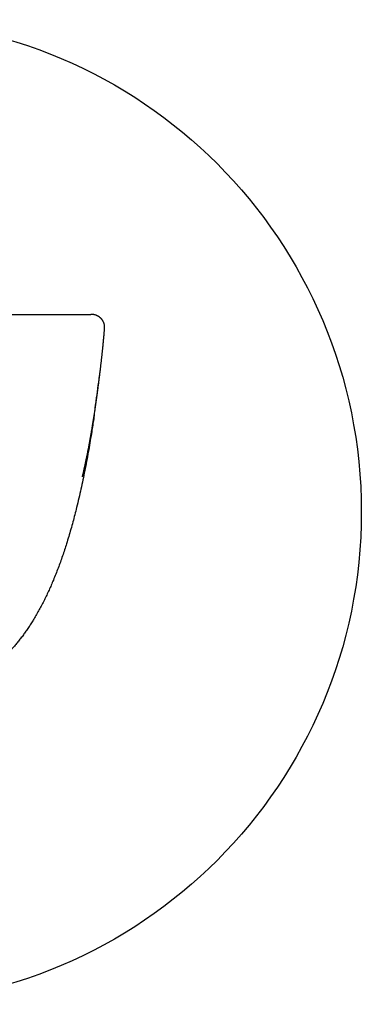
# Model space of a CAD drawing. Header units: millimetres. Extents: x 8 to 818, y 12 to 469.
# Tile 31 of 42: x 391 to 417, y 394 to 469. Entities that reach past the tile are written whole.
import ezdxf

# ---------------------------------------------------------------- set-up
doc = ezdxf.new("R2010")
doc.units = ezdxf.units.MM

msp = doc.modelspace()

# ---------------------------------------------------------------- linework, layer by layer
at = {"color": 7, "linetype": 'Continuous', "lineweight": 30}
for p, q in [((396.566, 446.187), (396.571, 446.186)), ((396.613, 446.187), (396.613, 446.187))]:
    msp.add_line(p, q, dxfattribs=at)
msp.add_circle((379.702, 431.137), 37.5, dxfattribs=at)
for points, knots in [([(387.69, 446.187), (387.797, 446.187), (388.011, 446.187), (388.332, 446.187), (388.651, 446.187), (388.97, 446.187), (389.287, 446.187), (389.597, 446.187), (389.897, 446.187), (390.189, 446.187), (390.478, 446.187), (390.764, 446.187), (391.052, 446.187), (391.342, 446.187), (391.631, 446.187), (391.916, 446.187), (392.196, 446.187), (392.47, 446.187), (392.732, 446.187), (392.983, 446.187), (393.223, 446.187), (393.456, 446.187), (393.683, 446.187), (393.908, 446.187), (394.129, 446.187), (394.346, 446.187), (394.554, 446.187), (394.753, 446.187), (394.943, 446.187), (395.121, 446.187), (395.286, 446.187), (395.438, 446.187), (395.582, 446.187), (395.716, 446.187), (395.844, 446.187), (395.964, 446.187), (396.076, 446.187), (396.176, 446.187), (396.266, 446.187), (396.344, 446.187), (396.409, 446.187), (396.463, 446.187), (396.505, 446.187), (396.536, 446.187), (396.558, 446.187), (396.563, 446.187), (396.566, 446.187)], [0, 0, 0, 0, 0.023272, 0.046517, 0.069767, 0.093053, 0.116407, 0.139767, 0.161739, 0.183707, 0.205695, 0.22773, 0.249838, 0.273215, 0.296565, 0.319918, 0.343304, 0.366753, 0.390211, 0.412269, 0.434311, 0.45636, 0.478442, 0.500582, 0.52402, 0.547408, 0.570777, 0.594156, 0.617573, 0.641015, 0.663055, 0.685054, 0.707039, 0.729032, 0.751061, 0.774423, 0.797712, 0.820957, 0.844191, 0.867442, 0.890741, 0.912651, 0.934506, 0.956331, 0.978154, 1, 1, 1, 1]), ([(396.648, 446.186), (396.647, 446.186), (396.644, 446.186), (396.637, 446.187), (396.623, 446.187), (396.603, 446.187), (396.582, 446.187), (396.571, 446.187)], [0, 0, 0, 0, 0.200951, 0.401287, 0.601148, 0.800672, 1, 1, 1, 1]), ([(396.623, 446.187), (396.623, 446.187), (396.622, 446.187), (396.622, 446.187), (396.622, 446.187), (396.622, 446.187), (396.622, 446.187), (396.621, 446.187), (396.621, 446.187), (396.62, 446.187), (396.62, 446.187), (396.619, 446.187), (396.619, 446.187), (396.618, 446.187), (396.617, 446.187), (396.617, 446.187), (396.616, 446.187), (396.616, 446.187), (396.615, 446.187), (396.615, 446.187), (396.614, 446.187), (396.613, 446.187), (396.613, 446.187), (396.612, 446.187), (396.611, 446.187), (396.611, 446.187), (396.61, 446.187), (396.609, 446.187), (396.609, 446.187), (396.608, 446.187), (396.608, 446.187), (396.608, 446.187), (396.607, 446.187), (396.607, 446.187), (396.607, 446.187), (396.606, 446.187), (396.606, 446.187), (396.606, 446.187), (396.606, 446.187), (396.606, 446.187), (396.606, 446.187)], [0, 0, 0, 0, 0.009849, 0.026928, 0.044797, 0.063458, 0.082911, 0.109295, 0.137009, 0.166051, 0.196422, 0.228121, 0.260548, 0.294257, 0.329248, 0.36552, 0.390413, 0.415877, 0.44191, 0.468512, 0.495684, 0.523139, 0.554764, 0.585551, 0.615501, 0.644612, 0.676676, 0.707659, 0.737559, 0.766378, 0.794114, 0.820769, 0.846341, 0.870832, 0.895329, 0.918638, 0.940759, 0.961694, 0.981441, 1, 1, 1, 1]), ([(396.63, 446.187), (396.629, 446.187), (396.628, 446.187), (396.626, 446.187), (396.624, 446.187), (396.621, 446.187), (396.619, 446.187), (396.617, 446.187), (396.615, 446.187), (396.614, 446.187), (396.613, 446.187), (396.612, 446.187), (396.611, 446.187), (396.611, 446.187), (396.611, 446.187), (396.611, 446.187)], [0, 0, 0, 0, 0.112679, 0.225528, 0.338332, 0.450875, 0.563244, 0.61874, 0.674308, 0.729783, 0.785001, 0.839796, 0.894005, 0.947461, 1, 1, 1, 1]), ([(397.619, 445.102), (397.621, 445.126), (397.624, 445.177), (397.621, 445.254), (397.613, 445.33), (397.598, 445.408), (397.577, 445.486), (397.549, 445.564), (397.518, 445.633), (397.486, 445.692), (397.454, 445.744), (397.422, 445.788), (397.391, 445.828), (397.358, 445.866), (397.322, 445.902), (397.284, 445.937), (397.244, 445.971), (397.2, 446.003), (397.155, 446.033), (397.106, 446.061), (397.054, 446.088), (396.997, 446.113), (396.935, 446.135), (396.868, 446.155), (396.796, 446.171), (396.719, 446.183), (396.666, 446.185), (396.639, 446.187)], [0, 0, 0, 0, 0.043624, 0.0912, 0.136394, 0.179199, 0.232517, 0.281514, 0.326157, 0.366428, 0.402323, 0.433849, 0.463072, 0.492818, 0.523104, 0.553936, 0.58533, 0.6173, 0.649855, 0.683, 0.717559, 0.755274, 0.796481, 0.841407, 0.890219, 0.943049, 1, 1, 1, 1]), ([(395.926, 433.817), (395.926, 433.817), (395.926, 433.816), (395.927, 433.821), (395.93, 433.833), (395.935, 433.853), (395.942, 433.881), (395.95, 433.916), (395.96, 433.96), (395.973, 434.014), (395.988, 434.079), (396.005, 434.153), (396.025, 434.238), (396.046, 434.334), (396.069, 434.437), (396.093, 434.542), (396.115, 434.644), (396.136, 434.74), (396.154, 434.827), (396.171, 434.903), (396.185, 434.969), (396.197, 435.025), (396.206, 435.071), (396.214, 435.107), (396.219, 435.133), (396.223, 435.153), (396.226, 435.168), (396.23, 435.183), (396.233, 435.2), (396.237, 435.217), (396.241, 435.24), (396.248, 435.271), (396.256, 435.31), (396.266, 435.36), (396.278, 435.422), (396.294, 435.499), (396.311, 435.584), (396.33, 435.679), (396.35, 435.784), (396.372, 435.893), (396.393, 436.002), (396.413, 436.108), (396.432, 436.21), (396.451, 436.309), (396.472, 436.427), (396.497, 436.561), (396.524, 436.708), (396.548, 436.845), (396.569, 436.963), (396.586, 437.063), (396.601, 437.148), (396.614, 437.226), (396.633, 437.336), (396.657, 437.478), (396.68, 437.613), (396.695, 437.705), (396.703, 437.756), (396.712, 437.806), (396.72, 437.854), (396.726, 437.894), (396.731, 437.924), (396.734, 437.943), (396.736, 437.958), (396.739, 437.975), (396.743, 437.996), (396.747, 438.024), (396.753, 438.058), (396.771, 438.172), (396.795, 438.326), (396.825, 438.52), (396.85, 438.679), (396.875, 438.842), (396.899, 439.008), (396.925, 439.178), (396.95, 439.353), (396.972, 439.503), (396.989, 439.625), (397.002, 439.716), (397.014, 439.799), (397.023, 439.862), (397.029, 439.906), (397.032, 439.931), (397.035, 439.949), (397.037, 439.961), (397.038, 439.973), (397.04, 439.988), (397.043, 440.011), (397.048, 440.043), (397.054, 440.085), (397.06, 440.135), (397.069, 440.194), (397.078, 440.26), (397.087, 440.332), (397.097, 440.405), (397.107, 440.477), (397.119, 440.565), (397.132, 440.666), (397.147, 440.779), (397.16, 440.884), (397.173, 440.98), (397.184, 441.068), (397.194, 441.148), (397.203, 441.219), (397.211, 441.284), (397.222, 441.367), (397.235, 441.473), (397.247, 441.569), (397.255, 441.632), (397.258, 441.662), (397.262, 441.69), (397.265, 441.715), (397.267, 441.734), (397.269, 441.75), (397.271, 441.768), (397.274, 441.793), (397.278, 441.825), (397.283, 441.864), (397.288, 441.905), (397.298, 441.989), (397.31, 442.091), (397.324, 442.213), (397.336, 442.311), (397.347, 442.411), (397.359, 442.51), (397.37, 442.611), (397.382, 442.712), (397.393, 442.813), (397.404, 442.912), (397.415, 443.01), (397.426, 443.112), (397.437, 443.218), (397.449, 443.326), (397.461, 443.437), (397.473, 443.551), (397.485, 443.669), (397.494, 443.765), (397.502, 443.84), (397.507, 443.893), (397.513, 443.946), (397.518, 444), (397.523, 444.054), (397.529, 444.107), (397.533, 444.158), (397.538, 444.205), (397.542, 444.244), (397.545, 444.275), (397.547, 444.298), (397.548, 444.313), (397.549, 444.324), (397.55, 444.33), (397.55, 444.335), (397.551, 444.342), (397.552, 444.354), (397.554, 444.371), (397.556, 444.396), (397.559, 444.428), (397.563, 444.47), (397.568, 444.522), (397.573, 444.582), (397.58, 444.65), (397.587, 444.726), (397.594, 444.811), (397.602, 444.904), (397.611, 445.001), (397.616, 445.069), (397.619, 445.102)], [0, 0, 0, 0, 0.000626, 0.003866, 0.007093, 0.010406, 0.013895, 0.01764, 0.021705, 0.026696, 0.032204, 0.038269, 0.04492, 0.052542, 0.060769, 0.06866, 0.076895, 0.084352, 0.091028, 0.096923, 0.102036, 0.106367, 0.109916, 0.112681, 0.114664, 0.116063, 0.117175, 0.118369, 0.119644, 0.121001, 0.122482, 0.125136, 0.12819, 0.131645, 0.136902, 0.142878, 0.149575, 0.156994, 0.165311, 0.174115, 0.182692, 0.191003, 0.199048, 0.206827, 0.214339, 0.226841, 0.238525, 0.249388, 0.259431, 0.266745, 0.273553, 0.279854, 0.285747, 0.300495, 0.31447, 0.318702, 0.322857, 0.326935, 0.330936, 0.33472, 0.336643, 0.338183, 0.339341, 0.340544, 0.342272, 0.344526, 0.347306, 0.350582, 0.372245, 0.3851, 0.398174, 0.411543, 0.425447, 0.439915, 0.454957, 0.470584, 0.479172, 0.487092, 0.494313, 0.500834, 0.503534, 0.505803, 0.5073, 0.508098, 0.50902, 0.510296, 0.511927, 0.514807, 0.518382, 0.522655, 0.527625, 0.533293, 0.539528, 0.545866, 0.552011, 0.557964, 0.568291, 0.577978, 0.587025, 0.59543, 0.603193, 0.610194, 0.616577, 0.622347, 0.627916, 0.639657, 0.651752, 0.654515, 0.657297, 0.66007, 0.662422, 0.66421, 0.665477, 0.666838, 0.669242, 0.672227, 0.675793, 0.679629, 0.683468, 0.69857, 0.707341, 0.716124, 0.724917, 0.733722, 0.742539, 0.751367, 0.760382, 0.768995, 0.778198, 0.788004, 0.798425, 0.809472, 0.820939, 0.833025, 0.845736, 0.859078, 0.86493, 0.870897, 0.876978, 0.883176, 0.889479, 0.895429, 0.90166, 0.907048, 0.911589, 0.915286, 0.917523, 0.919275, 0.920541, 0.920892, 0.92129, 0.922006, 0.923051, 0.924955, 0.927443, 0.930514, 0.934971, 0.940268, 0.946406, 0.953384, 0.961202, 0.96986, 0.979357, 0.989692, 1, 1, 1, 1]), ([(397.619, 445.102), (397.619, 445.102), (397.619, 445.102), (397.619, 445.102), (397.619, 445.102)], [0, 0, 0, 0, 0.30884, 1, 1, 1, 1]), ([(397.209, 441.533), (397.198, 441.441), (397.148, 441.029), (397.051, 440.299), (396.948, 439.554), (396.885, 439.127), (396.868, 439.019)], [0, 0, 0, 0, 0.110064, 0.490235, 0.870418, 1, 1, 1, 1]), ([(396.835, 438.584), (396.813, 438.428), (396.743, 437.941), (396.629, 437.217), (396.497, 436.414), (396.374, 435.707), (396.244, 435), (396.108, 434.295), (395.965, 433.591), (395.814, 432.888), (395.655, 432.188), (395.499, 431.536), (395.346, 430.932), (395.199, 430.376), (395.045, 429.822), (394.883, 429.271), (394.723, 428.748), (394.564, 428.254), (394.407, 427.788), (394.244, 427.325), (394.074, 426.864), (393.897, 426.406), (393.721, 425.975), (393.549, 425.569), (393.38, 425.189), (393.205, 424.812), (393.023, 424.439), (392.835, 424.068), (392.639, 423.701), (392.435, 423.338), (392.237, 423.002), (392.044, 422.691), (391.859, 422.404), (391.668, 422.122), (391.471, 421.844), (391.269, 421.573), (391.061, 421.308), (390.849, 421.052), (390.63, 420.8), (390.405, 420.554), (390.174, 420.315), (389.937, 420.081), (389.694, 419.853), (389.445, 419.631), (389.191, 419.416), (388.925, 419.202), (388.647, 418.991), (388.357, 418.784), (388.06, 418.585), (387.758, 418.394), (387.452, 418.213), (387.141, 418.042), (386.826, 417.88), (386.507, 417.727), (386.184, 417.583), (385.857, 417.448), (385.526, 417.322), (385.192, 417.205), (384.849, 417.095), (384.498, 416.993), (384.139, 416.898), (383.778, 416.812), (383.414, 416.735), (383.049, 416.666), (382.682, 416.607), (382.4, 416.566), (382.24, 416.547), (382.202, 416.542)], [0, 0, 0, 0, 0.0164707, 0.0514271, 0.0764237, 0.1014212, 0.1264186, 0.1514149, 0.1764147, 0.2014162, 0.2264172, 0.2514165, 0.2714209, 0.2914279, 0.3114352, 0.3314411, 0.3514447, 0.3685316, 0.3856225, 0.4027149, 0.4198062, 0.436895, 0.4539803, 0.4684429, 0.4829074, 0.4973715, 0.5118335, 0.5263011, 0.5407718, 0.5552417, 0.5697084, 0.5815708, 0.5934375, 0.6053048, 0.61717, 0.6290312, 0.6406212, 0.6522169, 0.6638145, 0.6754101, 0.6870001, 0.6985894, 0.7101843, 0.7217808, 0.733375, 0.7449637, 0.7573759, 0.7697959, 0.7822185, 0.7946382, 0.8070502, 0.8193654, 0.8316856, 0.844006, 0.8563214, 0.868634, 0.880951, 0.8932683, 0.9055813, 0.9185066, 0.9314361, 0.9443661, 0.957292, 0.9702138, 0.98314, 0.9960683, 1, 1, 1, 1])]:
    msp.add_open_spline(points, degree=3, knots=knots, dxfattribs=at)

doc.saveas('drawing.dxf')
